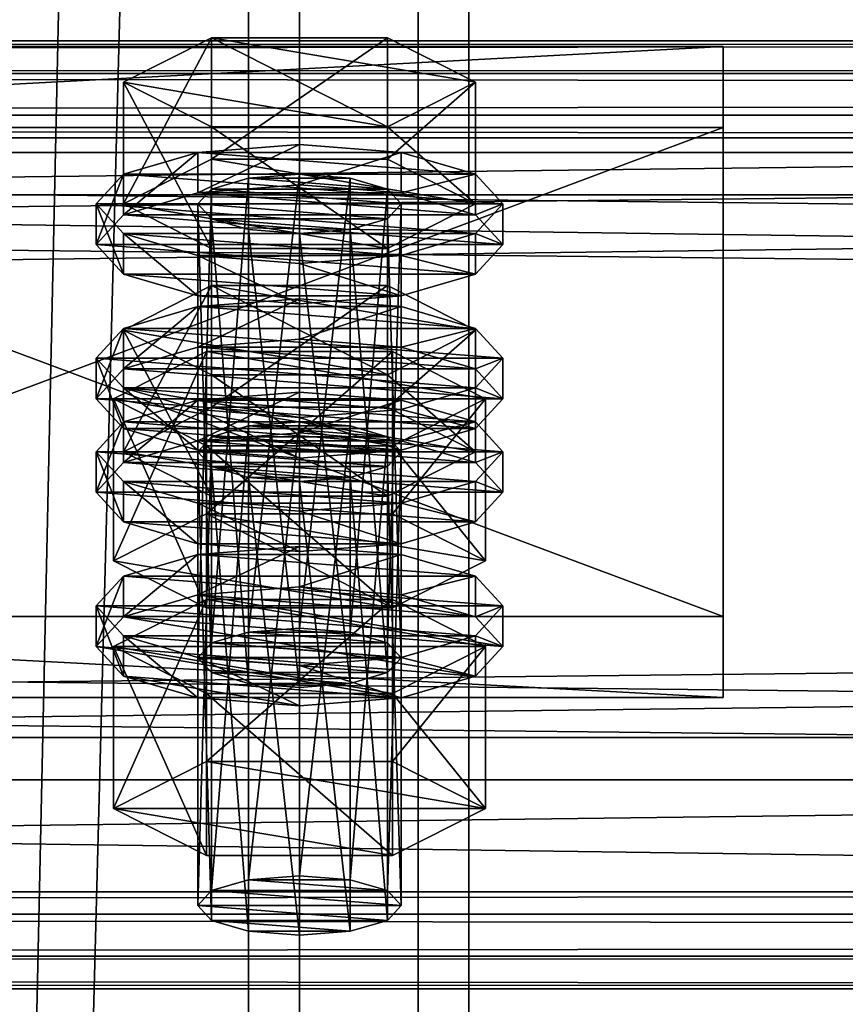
# Model space of a CAD drawing. Header units: millimetres. Extents: x 60485 to 71303, y 100 to 16900.
# Tile 159 of 256: x 65803 to 65852, y 4488 to 4547. Entities that reach past the tile are written whole.
import ezdxf

# ---------------------------------------------------------------- set-up
doc = ezdxf.new("R2010")
doc.units = ezdxf.units.MM
for name, color, linetype in [('13', 7, 'Continuous'), ('3', 7, 'Continuous'), ('4', 7, 'Continuous'), ('6', 7, 'Continuous'), ('9', 7, 'Continuous')]:
    doc.layers.add(name, color=color, linetype=linetype)

msp = doc.modelspace()

# ---------------------------------------------------------------- meshes
at = {"layer": '13', "color": 20}
mesh = msp.add_polyface(dxfattribs=at)
corners = [(65814.804, 4523.727, 4438.322), (65825.196, 4530.9, 4440.515), (65814.804, 4530.9, 4440.515), (65825.196, 4525.637, 4457.728), (65809.608, 4528.268, 4449.122), (65814, 4508.938, 4390.927), (65814.804, 4536.592, 4396.245), (65814, 4535.715, 4399.114), (65814.804, 4509.815, 4388.058), (65817, 4537.234, 4394.144), (65817, 4510.457, 4385.958), (65820, 4537.469, 4393.376), (65814.804, 4534.838, 4401.982), (65820, 4533.961, 4404.851), (65817, 4534.196, 4404.083), (65825.196, 4534.838, 4401.982), (65826, 4535.715, 4399.114), (65825.196, 4536.592, 4396.245), (65809.608, 4535.715, 4399.114), (65814.804, 4538.346, 4390.507), (65814.804, 4545.518, 4392.7), (65809.608, 4542.887, 4401.306), (65825.196, 4545.518, 4392.7), (65825.196, 4533.083, 4407.72), (65814.804, 4533.083, 4407.72), (65814.804, 4540.256, 4409.913), (65830.392, 4535.715, 4399.114), (65825.196, 4540.256, 4409.913), (65808, 4533.324, 4398.383), (65809.608, 4535.078, 4392.645), (65809.608, 4537.469, 4393.376), (65808, 4535.715, 4399.114), (65814, 4536.362, 4388.444), (65814, 4538.753, 4389.175), (65820, 4536.832, 4386.907), (65820, 4539.223, 4387.638), (65820, 4529.816, 4409.858), (65814, 4530.286, 4408.321), (65814, 4532.676, 4409.052), (65820, 4532.206, 4410.589), (65809.608, 4531.57, 4404.12), (65809.608, 4533.961, 4404.851), (65830.392, 4535.078, 4392.645), (65832, 4533.324, 4398.383), (65830.392, 4531.57, 4404.12), (65826, 4530.286, 4408.321), (65826, 4532.676, 4409.052), (65830.392, 4533.961, 4404.851), (65832, 4535.715, 4399.114), (65830.392, 4537.469, 4393.376), (65814, 4527.261, 4385.662), (65820, 4530.122, 4384.855), (65814, 4529.652, 4386.393), (65830.392, 4528.368, 4390.593), (65809.608, 4528.368, 4390.593), (65826, 4529.652, 4386.393)]
mesh.append_faces([[corners[k] for k in face] for face in [(0, 1, 2, 2), (5, 6, 7, 7), (8, 9, 6, 6), (10, 11, 9, 9), (12, 13, 14, 14), (18, 20, 21, 21), (19, 22, 20, 20), (24, 21, 25, 25), (23, 18, 24, 24), (21, 27, 25, 25), (28, 30, 31, 31), (29, 33, 30, 30), (32, 35, 33, 33), (36, 38, 39, 39), (37, 41, 38, 38), (40, 31, 41, 41), (45, 37, 36, 36), (50, 51, 52, 52), (55, 52, 51, 51)]], dxfattribs={"vtx0": -1, "color": 20})
mesh.append_faces([[corners[k] for k in face] for face in [(3, 4, 2, 2), (15, 12, 7, 7), (16, 7, 6, 6), (17, 6, 9, 9), (26, 19, 18, 18), (27, 21, 20, 20), (42, 32, 29, 29), (43, 29, 28, 28), (44, 28, 40, 40), (45, 40, 37, 37), (46, 38, 41, 41), (47, 41, 31, 31), (48, 31, 30, 30), (49, 30, 33, 33), (53, 54, 52, 52)]], dxfattribs={"vtx0": -1, "vtx2": -1, "vtx3": -1, "color": 20})
mesh.append_faces([[corners[k] for k in face] for face in [(18, 19, 20, 20), (23, 24, 25, 25), (24, 18, 21, 21), (28, 29, 30, 30), (29, 32, 33, 33), (32, 34, 35, 35), (36, 37, 38, 38), (37, 40, 41, 41), (40, 28, 31, 31)]], dxfattribs={"vtx2": -1, "vtx3": -1, "color": 20})
mesh = msp.add_polyface(dxfattribs=at)
corners = [(65830.392, 4528.268, 4449.122), (65814.804, 4530.9, 4440.515), (65825.196, 4530.9, 4440.515), (65820, 4510.692, 4385.189), (65823, 4537.234, 4394.144), (65820, 4537.469, 4393.376), (65823, 4510.457, 4385.958), (65825.196, 4536.592, 4396.245), (65825.196, 4509.815, 4388.058), (65826, 4535.715, 4399.114), (65820, 4533.961, 4404.851), (65814.804, 4534.838, 4401.982), (65823, 4534.196, 4404.083), (65825.196, 4534.838, 4401.982), (65814, 4535.715, 4399.114), (65814.804, 4536.592, 4396.245), (65817, 4537.234, 4394.144), (65814.804, 4538.346, 4390.507), (65825.196, 4538.346, 4390.507), (65825.196, 4545.518, 4392.7), (65830.392, 4535.715, 4399.114), (65830.392, 4542.887, 4401.306), (65825.196, 4533.083, 4407.72), (65825.196, 4540.256, 4409.913), (65814.804, 4540.256, 4409.913), (65809.608, 4535.715, 4399.114), (65814.804, 4545.518, 4392.7), (65820, 4536.832, 4386.907), (65826, 4536.362, 4388.444), (65826, 4538.753, 4389.175), (65820, 4539.223, 4387.638), (65830.392, 4535.078, 4392.645), (65830.392, 4537.469, 4393.376), (65832, 4533.324, 4398.383), (65832, 4535.715, 4399.114), (65830.392, 4531.57, 4404.12), (65830.392, 4533.961, 4404.851), (65826, 4530.286, 4408.321), (65826, 4532.676, 4409.052), (65820, 4529.816, 4409.858), (65820, 4532.206, 4410.589), (65814, 4536.362, 4388.444), (65809.608, 4535.078, 4392.645), (65808, 4533.324, 4398.383), (65809.608, 4531.57, 4404.12), (65814, 4532.676, 4409.052), (65809.608, 4533.961, 4404.851), (65808, 4535.715, 4399.114), (65809.608, 4537.469, 4393.376), (65814, 4538.753, 4389.175)]
mesh.append_faces([[corners[k] for k in face] for face in [(0, 1, 2, 2), (3, 4, 5, 5), (6, 7, 4, 4), (8, 9, 7, 7), (4, 16, 5, 5), (18, 21, 19, 19), (20, 23, 21, 21), (22, 24, 23, 23), (17, 20, 18, 18), (21, 26, 19, 19), (27, 29, 30, 30), (28, 32, 29, 29), (31, 34, 32, 32), (33, 36, 34, 34), (35, 38, 36, 36), (37, 40, 38, 38), (41, 28, 27, 27), (45, 38, 40, 40), (29, 49, 30, 30)]], dxfattribs={"vtx0": -1, "color": 20})
mesh.append_faces([[corners[k] for k in face] for face in [(10, 11, 12, 12), (12, 11, 13, 13), (13, 14, 9, 9), (9, 15, 7, 7), (7, 16, 4, 4), (20, 25, 22, 22), (23, 26, 21, 21), (28, 41, 31, 31), (31, 42, 33, 33), (33, 43, 35, 35), (35, 44, 37, 37), (38, 46, 36, 36), (36, 47, 34, 34), (34, 48, 32, 32), (32, 49, 29, 29)]], dxfattribs={"vtx0": -1, "vtx1": -1, "color": 20})
mesh.append_faces([[corners[k] for k in face] for face in [(17, 18, 19, 19), (18, 20, 21, 21), (20, 22, 23, 23), (27, 28, 29, 29), (28, 31, 32, 32), (31, 33, 34, 34), (33, 35, 36, 36), (35, 37, 38, 38), (37, 39, 40, 40)]], dxfattribs={"vtx2": -1, "vtx3": -1, "color": 20})
mesh = msp.add_polyface(dxfattribs=at)
corners = [(65825.196, 4521.973, 4444.06), (65814.804, 4521.973, 4444.06), (65817, 4522.615, 4441.96), (65823, 4522.615, 4441.96), (65820, 4522.85, 4441.191), (65809.608, 4521.096, 4446.929), (65814.804, 4523.727, 4438.322), (65814.804, 4530.9, 4440.515), (65809.608, 4528.268, 4449.122), (65825.196, 4518.465, 4455.536), (65814.804, 4518.465, 4455.536), (65814.804, 4525.637, 4457.728), (65825.196, 4525.637, 4457.728), (65809.608, 4520.46, 4440.46), (65814, 4521.744, 4436.26), (65814, 4524.135, 4436.991), (65809.608, 4522.85, 4441.191), (65820, 4522.214, 4434.722), (65820, 4524.605, 4435.453), (65830.392, 4522.85, 4441.191), (65826, 4524.135, 4436.991), (65814, 4508.938, 4390.927), (65814.804, 4509.815, 4388.058), (65814.804, 4536.592, 4396.245), (65817, 4510.457, 4385.958), (65817, 4537.234, 4394.144), (65820, 4510.692, 4385.189), (65820, 4537.469, 4393.376), (65820, 4507.184, 4396.665), (65817, 4534.196, 4404.083), (65820, 4533.961, 4404.851), (65817, 4507.419, 4395.896), (65814.804, 4534.838, 4401.982), (65814.804, 4508.061, 4393.796), (65814, 4535.715, 4399.114), (65809.03, 4514.66, 4392.676), (65814.515, 4527.001, 4386.515), (65809.03, 4524.223, 4395.6), (65814.515, 4517.438, 4383.592), (65825.485, 4527.001, 4386.515), (65825.485, 4521.445, 4404.685), (65814.515, 4521.445, 4404.685), (65830.97, 4524.223, 4395.6), (65808, 4524.223, 4395.6), (65809.608, 4525.977, 4389.862), (65809.608, 4528.368, 4390.593), (65808, 4526.614, 4396.331), (65814, 4527.261, 4385.662), (65814, 4529.652, 4386.393), (65820, 4527.731, 4384.125), (65820, 4530.122, 4384.855), (65820, 4520.715, 4407.076), (65814, 4521.185, 4405.538), (65814, 4523.575, 4406.269), (65820, 4523.105, 4407.807), (65809.608, 4522.469, 4401.338), (65809.608, 4524.86, 4402.069), (65826, 4527.261, 4385.662), (65830.392, 4525.977, 4389.862), (65832, 4524.223, 4395.6), (65830.392, 4522.469, 4401.338), (65830.392, 4524.86, 4402.069), (65832, 4526.614, 4396.331)]
mesh.append_faces([[corners[k] for k in face] for face in [(3, 2, 4, 4), (5, 7, 8, 8), (10, 8, 11, 11), (8, 12, 11, 11), (13, 15, 16, 16), (14, 18, 15, 15), (20, 15, 18, 18), (28, 29, 30, 30), (31, 32, 29, 29), (33, 34, 32, 32), (35, 36, 37, 37), (38, 39, 36, 36), (37, 40, 41, 41), (43, 45, 46, 46), (44, 48, 45, 45), (51, 53, 54, 54), (52, 56, 53, 53), (55, 46, 56, 56), (47, 57, 49, 49), (56, 54, 53, 53)]], dxfattribs={"vtx0": -1, "color": 20})
mesh.append_faces([[corners[k] for k in face] for face in [(0, 1, 2, 2), (19, 16, 15, 15), (42, 37, 36, 36), (58, 47, 44, 44), (59, 44, 43, 43), (60, 43, 55, 55), (61, 56, 46, 46), (62, 46, 45, 45)]], dxfattribs={"vtx0": -1, "vtx2": -1, "vtx3": -1, "color": 20})
mesh.append_faces([[corners[k] for k in face] for face in [(5, 6, 7, 7), (9, 10, 11, 11), (10, 5, 8, 8), (13, 14, 15, 15), (14, 17, 18, 18), (21, 22, 23, 23), (22, 24, 25, 25), (24, 26, 27, 27), (33, 21, 34, 34), (43, 44, 45, 45), (44, 47, 48, 48), (47, 49, 50, 50), (51, 52, 53, 53), (52, 55, 56, 56), (55, 43, 46, 46)]], dxfattribs={"vtx2": -1, "vtx3": -1, "color": 20})
mesh = msp.add_polyface(dxfattribs=at)
corners = [(65825.196, 4521.973, 4444.06), (65817, 4522.615, 4441.96), (65823, 4522.615, 4441.96), (65814.804, 4523.727, 4438.322), (65825.196, 4523.727, 4438.322), (65825.196, 4530.9, 4440.515), (65830.392, 4521.096, 4446.929), (65830.392, 4528.268, 4449.122), (65825.196, 4518.465, 4455.536), (65825.196, 4525.637, 4457.728), (65814.804, 4525.637, 4457.728), (65814.804, 4530.9, 4440.515), (65820, 4522.214, 4434.722), (65826, 4521.744, 4436.26), (65826, 4524.135, 4436.991), (65820, 4524.605, 4435.453), (65830.392, 4522.85, 4441.191), (65832, 4521.096, 4446.929), (65809.608, 4522.85, 4441.191), (65814, 4524.135, 4436.991), (65820, 4510.692, 4385.189), (65823, 4510.457, 4385.958), (65823, 4537.234, 4394.144), (65825.196, 4509.815, 4388.058), (65825.196, 4536.592, 4396.245), (65826, 4508.938, 4390.927), (65826, 4535.715, 4399.114), (65825.196, 4534.838, 4401.982), (65825.196, 4508.061, 4393.796), (65823, 4534.196, 4404.083), (65823, 4507.419, 4395.896), (65820, 4533.961, 4404.851), (65814.515, 4517.438, 4383.592), (65825.485, 4517.438, 4383.592), (65825.485, 4527.001, 4386.515), (65830.97, 4524.223, 4395.6), (65825.485, 4521.445, 4404.685), (65809.03, 4524.223, 4395.6), (65814.515, 4527.001, 4386.515), (65820, 4527.731, 4384.125), (65826, 4527.261, 4385.662), (65826, 4529.652, 4386.393), (65820, 4530.122, 4384.855), (65830.392, 4525.977, 4389.862), (65830.392, 4528.368, 4390.593), (65832, 4524.223, 4395.6), (65832, 4526.614, 4396.331), (65830.392, 4522.469, 4401.338), (65830.392, 4524.86, 4402.069), (65826, 4521.185, 4405.538), (65826, 4523.575, 4406.269), (65820, 4523.105, 4407.807), (65814, 4527.261, 4385.662), (65809.608, 4525.977, 4389.862), (65808, 4524.223, 4395.6), (65809.608, 4524.86, 4402.069), (65808, 4526.614, 4396.331), (65809.608, 4528.368, 4390.593), (65814, 4529.652, 4386.393)]
mesh.append_faces([[corners[k] for k in face] for face in [(4, 7, 5, 5), (6, 9, 7, 7), (8, 10, 9, 9), (3, 6, 4, 4), (12, 14, 15, 15), (13, 16, 14, 14), (25, 27, 26, 26), (28, 29, 27, 27), (30, 31, 29, 29), (33, 35, 34, 34), (35, 38, 34, 34), (39, 41, 42, 42), (40, 44, 41, 41), (43, 46, 44, 44), (45, 48, 46, 46), (47, 50, 48, 48), (49, 51, 50, 50)]], dxfattribs={"vtx0": -1, "color": 20})
mesh.append_faces([[corners[k] for k in face] for face in [(0, 1, 2, 2), (9, 11, 7, 7), (17, 18, 16, 16), (16, 19, 14, 14), (36, 37, 35, 35), (40, 52, 43, 43), (43, 53, 45, 45), (45, 54, 47, 47), (51, 55, 50, 50), (50, 55, 48, 48), (48, 56, 46, 46), (46, 57, 44, 44), (44, 58, 41, 41)]], dxfattribs={"vtx0": -1, "vtx1": -1, "color": 20})
mesh.append_faces([[corners[k] for k in face] for face in [(3, 4, 5, 5), (4, 6, 7, 7), (6, 8, 9, 9), (12, 13, 14, 14), (20, 21, 22, 22), (21, 23, 24, 24), (23, 25, 26, 26), (32, 33, 34, 34), (39, 40, 41, 41), (40, 43, 44, 44), (43, 45, 46, 46), (45, 47, 48, 48), (47, 49, 50, 50)]], dxfattribs={"vtx2": -1, "vtx3": -1, "color": 20})
mesh = msp.add_polyface(dxfattribs=at)
corners = [(65814, 4494.32, 4438.742), (65814.804, 4521.973, 4444.06), (65814, 4521.096, 4446.929), (65814.804, 4495.197, 4435.873), (65817, 4522.615, 4441.96), (65817, 4495.839, 4433.773), (65820, 4522.85, 4441.191), (65817, 4492.8, 4443.712), (65814.804, 4520.219, 4449.798), (65817, 4519.577, 4451.898), (65814.804, 4493.443, 4441.611), (65823, 4519.577, 4451.898), (65820, 4519.342, 4452.667), (65825.196, 4520.219, 4449.798), (65826, 4521.096, 4446.929), (65830.392, 4521.096, 4446.929), (65814.804, 4523.727, 4438.322), (65809.608, 4521.096, 4446.929), (65825.196, 4518.465, 4455.536), (65814.804, 4518.465, 4455.536), (65808, 4518.705, 4446.198), (65809.608, 4520.46, 4440.46), (65809.608, 4522.85, 4441.191), (65808, 4521.096, 4446.929), (65820, 4515.197, 4457.674), (65814, 4515.667, 4456.136), (65814, 4518.058, 4456.867), (65820, 4517.588, 4458.404), (65809.608, 4516.951, 4451.936), (65809.608, 4519.342, 4452.667), (65830.392, 4520.46, 4440.46), (65814, 4521.744, 4436.26), (65832, 4518.705, 4446.198), (65830.392, 4516.951, 4451.936), (65826, 4515.667, 4456.136), (65826, 4518.058, 4456.867), (65830.392, 4519.342, 4452.667), (65832, 4521.096, 4446.929), (65809.608, 4511.359, 4437.678), (65814, 4512.643, 4433.477), (65814, 4515.034, 4434.208), (65809.608, 4513.749, 4438.409), (65820, 4513.113, 4431.94), (65820, 4515.504, 4432.671), (65832, 4511.995, 4444.146), (65808, 4511.995, 4444.146), (65830.392, 4513.749, 4438.409), (65826, 4515.034, 4434.208), (65820, 4507.184, 4396.665), (65817, 4507.419, 4395.896), (65817, 4534.196, 4404.083), (65814.804, 4508.061, 4393.796), (65814.804, 4534.838, 4401.982), (65809.03, 4514.66, 4392.676), (65814.515, 4517.438, 4383.592), (65814.515, 4527.001, 4386.515), (65825.485, 4511.882, 4401.761), (65814.515, 4511.882, 4401.761), (65814.515, 4521.445, 4404.685), (65809.03, 4524.223, 4395.6), (65826, 4521.185, 4405.538), (65809.608, 4522.469, 4401.338), (65814, 4521.185, 4405.538)]
mesh.append_faces([[corners[k] for k in face] for face in [(0, 1, 2, 2), (3, 4, 1, 1), (5, 6, 4, 4), (7, 8, 9, 9), (10, 2, 8, 8), (9, 11, 12, 12), (18, 17, 19, 19), (20, 22, 23, 23), (24, 26, 27, 27), (25, 29, 26, 26), (28, 23, 29, 29), (34, 25, 24, 24), (26, 35, 27, 27), (38, 40, 41, 41), (39, 43, 40, 40), (47, 40, 43, 43), (57, 59, 58, 58)]], dxfattribs={"vtx0": -1, "color": 20})
mesh.append_faces([[corners[k] for k in face] for face in [(11, 9, 8, 8), (13, 8, 2, 2), (14, 2, 1, 1), (15, 16, 17, 17), (30, 31, 21, 21), (32, 21, 20, 20), (33, 20, 28, 28), (34, 28, 25, 25), (35, 26, 29, 29), (36, 29, 23, 23), (37, 23, 22, 22), (44, 45, 41, 41), (46, 41, 40, 40), (56, 54, 53, 53), (60, 61, 62, 62)]], dxfattribs={"vtx0": -1, "vtx2": -1, "vtx3": -1, "color": 20})
mesh.append_faces([[corners[k] for k in face] for face in [(20, 21, 22, 22), (24, 25, 26, 26), (25, 28, 29, 29), (28, 20, 23, 23), (38, 39, 40, 40), (39, 42, 43, 43), (48, 49, 50, 50), (49, 51, 52, 52), (53, 54, 55, 55), (56, 57, 58, 58), (57, 53, 59, 59)]], dxfattribs={"vtx2": -1, "vtx3": -1, "color": 20})
mesh = msp.add_polyface(dxfattribs=at)
corners = [(65820, 4496.074, 4433.005), (65823, 4522.615, 4441.96), (65820, 4522.85, 4441.191), (65823, 4495.839, 4433.773), (65825.196, 4521.973, 4444.06), (65825.196, 4495.197, 4435.873), (65826, 4521.096, 4446.929), (65826, 4494.32, 4438.742), (65825.196, 4520.219, 4449.798), (65825.196, 4493.443, 4441.611), (65823, 4519.577, 4451.898), (65814.804, 4520.219, 4449.798), (65814, 4521.096, 4446.929), (65814.804, 4521.973, 4444.06), (65830.392, 4521.096, 4446.929), (65809.608, 4521.096, 4446.929), (65825.196, 4518.465, 4455.536), (65826, 4521.744, 4436.26), (65830.392, 4520.46, 4440.46), (65830.392, 4522.85, 4441.191), (65832, 4518.705, 4446.198), (65832, 4521.096, 4446.929), (65830.392, 4516.951, 4451.936), (65830.392, 4519.342, 4452.667), (65826, 4515.667, 4456.136), (65826, 4518.058, 4456.867), (65820, 4515.197, 4457.674), (65820, 4517.588, 4458.404), (65814, 4521.744, 4436.26), (65820, 4522.214, 4434.722), (65809.608, 4520.46, 4440.46), (65808, 4518.705, 4446.198), (65809.608, 4516.951, 4451.936), (65809.608, 4519.342, 4452.667), (65808, 4521.096, 4446.929), (65820, 4513.113, 4431.94), (65826, 4512.643, 4433.477), (65826, 4515.034, 4434.208), (65820, 4515.504, 4432.671), (65830.392, 4511.359, 4437.678), (65830.392, 4513.749, 4438.409), (65832, 4511.995, 4444.146), (65809.608, 4513.749, 4438.409), (65814, 4515.034, 4434.208), (65826, 4508.938, 4390.927), (65825.196, 4508.061, 4393.796), (65825.196, 4534.838, 4401.982), (65823, 4507.419, 4395.896), (65823, 4534.196, 4404.083), (65820, 4507.184, 4396.665), (65820, 4533.961, 4404.851), (65825.485, 4517.438, 4383.592), (65830.97, 4514.66, 4392.676), (65830.97, 4524.223, 4395.6), (65825.485, 4511.882, 4401.761), (65825.485, 4521.445, 4404.685), (65814.515, 4521.445, 4404.685), (65814.515, 4517.438, 4383.592), (65826, 4521.185, 4405.538), (65820, 4520.715, 4407.076), (65820, 4523.105, 4407.807), (65830.392, 4522.469, 4401.338), (65809.608, 4522.469, 4401.338), (65814, 4521.185, 4405.538)]
mesh.append_faces([[corners[k] for k in face] for face in [(0, 1, 2, 2), (3, 4, 1, 1), (5, 6, 4, 4), (7, 8, 6, 6), (9, 10, 8, 8), (18, 21, 19, 19), (20, 23, 21, 21), (22, 25, 23, 23), (24, 27, 25, 25), (28, 17, 29, 29), (35, 37, 38, 38), (36, 40, 37, 37), (52, 55, 53, 53), (54, 56, 55, 55), (57, 52, 51, 51), (58, 63, 59, 59)]], dxfattribs={"vtx0": -1, "color": 20})
mesh.append_faces([[corners[k] for k in face] for face in [(10, 11, 8, 8), (8, 12, 6, 6), (6, 13, 4, 4), (14, 15, 16, 16), (17, 28, 18, 18), (18, 30, 20, 20), (20, 31, 22, 22), (22, 32, 24, 24), (25, 33, 23, 23), (23, 34, 21, 21), (41, 42, 40, 40), (40, 43, 37, 37), (52, 57, 54, 54), (61, 62, 58, 58)]], dxfattribs={"vtx0": -1, "vtx1": -1, "color": 20})
mesh.append_faces([[corners[k] for k in face] for face in [(17, 18, 19, 19), (18, 20, 21, 21), (20, 22, 23, 23), (22, 24, 25, 25), (24, 26, 27, 27), (35, 36, 37, 37), (36, 39, 40, 40), (44, 45, 46, 46), (45, 47, 48, 48), (47, 49, 50, 50), (51, 52, 53, 53), (52, 54, 55, 55), (58, 59, 60, 60)]], dxfattribs={"vtx2": -1, "vtx3": -1, "color": 20})
mesh = msp.add_polyface(dxfattribs=at)
corners = [(65814, 4494.32, 4438.742), (65814.804, 4495.197, 4435.873), (65814.804, 4521.973, 4444.06), (65817, 4495.839, 4433.773), (65817, 4522.615, 4441.96), (65820, 4496.074, 4433.005), (65820, 4522.85, 4441.191), (65820, 4492.565, 4444.48), (65817, 4492.8, 4443.712), (65817, 4519.577, 4451.898), (65820, 4519.342, 4452.667), (65814.804, 4493.443, 4441.611), (65814.804, 4520.219, 4449.798), (65814, 4521.096, 4446.929), (65825.196, 4495.197, 4435.873), (65826, 4494.32, 4438.742), (65825.196, 4493.443, 4441.611), (65823, 4492.8, 4443.712), (65809.03, 4500.041, 4440.492), (65814.515, 4502.819, 4431.407), (65814.515, 4512.382, 4434.331), (65809.03, 4509.604, 4443.415), (65825.485, 4512.382, 4434.331), (65825.485, 4497.264, 4449.577), (65814.515, 4497.264, 4449.577), (65814.515, 4506.827, 4452.5), (65830.97, 4500.041, 4440.492), (65825.485, 4506.827, 4452.5), (65830.97, 4509.604, 4443.415), (65808, 4509.604, 4443.415), (65809.608, 4511.359, 4437.678), (65809.608, 4513.749, 4438.409), (65808, 4511.995, 4444.146), (65820, 4506.096, 4454.891), (65814, 4506.566, 4453.354), (65814, 4508.957, 4454.085), (65820, 4508.487, 4455.622), (65809.608, 4507.85, 4449.153), (65809.608, 4510.241, 4449.884), (65830.392, 4511.359, 4437.678), (65820, 4513.113, 4431.94), (65814, 4512.643, 4433.477), (65832, 4509.604, 4443.415), (65830.392, 4507.85, 4449.153), (65826, 4506.566, 4453.354), (65826, 4508.957, 4454.085), (65830.392, 4510.241, 4449.884), (65825.196, 4509.815, 4388.058), (65817, 4510.457, 4385.958), (65814.804, 4509.815, 4388.058), (65826, 4508.938, 4390.927), (65814, 4508.938, 4390.927), (65825.196, 4508.061, 4393.796), (65814.804, 4508.061, 4393.796), (65823, 4507.419, 4395.896), (65817, 4507.419, 4395.896), (65825.485, 4511.882, 4401.761), (65809.03, 4514.66, 4392.676), (65814.515, 4511.882, 4401.761)]
mesh.append_faces([[corners[k] for k in face] for face in [(7, 9, 10, 10), (17, 8, 7, 7), (18, 20, 21, 21), (19, 22, 20, 20), (24, 21, 25, 25), (23, 18, 24, 24), (21, 27, 25, 25), (29, 31, 32, 32), (33, 35, 36, 36), (34, 38, 35, 35), (37, 32, 38, 38), (33, 37, 34, 34), (56, 57, 58, 58)]], dxfattribs={"vtx0": -1, "color": 20})
mesh.append_faces([[corners[k] for k in face] for face in [(44, 37, 33, 33)]], dxfattribs={"vtx0": -1, "vtx1": -1, "color": 20})
mesh.append_faces([[corners[k] for k in face] for face in [(14, 3, 1, 1), (15, 1, 0, 0), (16, 0, 11, 11), (17, 11, 8, 8), (26, 19, 18, 18), (28, 21, 20, 20), (39, 40, 41, 41), (42, 41, 30, 30), (43, 30, 29, 29), (44, 29, 37, 37), (45, 35, 38, 38), (46, 38, 32, 32), (47, 48, 49, 49), (50, 49, 51, 51), (52, 51, 53, 53), (54, 53, 55, 55)]], dxfattribs={"vtx0": -1, "vtx2": -1, "vtx3": -1, "color": 20})
mesh.append_faces([[corners[k] for k in face] for face in [(0, 1, 2, 2), (1, 3, 4, 4), (3, 5, 6, 6), (7, 8, 9, 9), (8, 11, 12, 12), (11, 0, 13, 13), (18, 19, 20, 20), (23, 24, 25, 25), (24, 18, 21, 21), (29, 30, 31, 31), (33, 34, 35, 35), (34, 37, 38, 38), (37, 29, 32, 32)]], dxfattribs={"vtx2": -1, "vtx3": -1, "color": 20})
mesh = msp.add_polyface(dxfattribs=at)
corners = [(65820, 4496.074, 4433.005), (65823, 4495.839, 4433.773), (65823, 4522.615, 4441.96), (65825.196, 4495.197, 4435.873), (65825.196, 4521.973, 4444.06), (65826, 4494.32, 4438.742), (65826, 4521.096, 4446.929), (65825.196, 4493.443, 4441.611), (65825.196, 4520.219, 4449.798), (65823, 4492.8, 4443.712), (65823, 4519.577, 4451.898), (65820, 4492.565, 4444.48), (65820, 4519.342, 4452.667), (65817, 4495.839, 4433.773), (65814.804, 4495.197, 4435.873), (65814, 4494.32, 4438.742), (65814.804, 4493.443, 4441.611), (65814.515, 4502.819, 4431.407), (65825.485, 4502.819, 4431.407), (65825.485, 4512.382, 4434.331), (65830.97, 4500.041, 4440.492), (65830.97, 4509.604, 4443.415), (65825.485, 4497.264, 4449.577), (65825.485, 4506.827, 4452.5), (65814.515, 4506.827, 4452.5), (65809.03, 4500.041, 4440.492), (65809.03, 4509.604, 4443.415), (65814.515, 4512.382, 4434.331), (65830.392, 4511.359, 4437.678), (65832, 4509.604, 4443.415), (65832, 4511.995, 4444.146), (65830.392, 4513.749, 4438.409), (65830.392, 4507.85, 4449.153), (65830.392, 4510.241, 4449.884), (65826, 4506.566, 4453.354), (65826, 4508.957, 4454.085), (65820, 4506.096, 4454.891), (65820, 4508.487, 4455.622), (65820, 4513.113, 4431.94), (65826, 4512.643, 4433.477), (65814, 4512.643, 4433.477), (65809.608, 4511.359, 4437.678), (65808, 4509.604, 4443.415), (65814, 4508.957, 4454.085), (65809.608, 4510.241, 4449.884), (65808, 4511.995, 4444.146), (65817, 4510.457, 4385.958), (65823, 4510.457, 4385.958), (65820, 4510.692, 4385.189), (65825.196, 4509.815, 4388.058), (65814.804, 4509.815, 4388.058), (65826, 4508.938, 4390.927), (65814, 4508.938, 4390.927), (65825.196, 4508.061, 4393.796), (65814.804, 4508.061, 4393.796), (65823, 4507.419, 4395.896), (65817, 4507.419, 4395.896), (65820, 4507.184, 4396.665)]
mesh.append_faces([[corners[k] for k in face] for face in [(9, 12, 10, 10), (13, 1, 0, 0), (18, 21, 19, 19), (20, 23, 21, 21), (22, 24, 23, 23), (17, 20, 18, 18), (21, 27, 19, 19), (28, 30, 31, 31), (29, 33, 30, 30), (32, 35, 33, 33), (34, 37, 35, 35), (38, 28, 39, 39), (43, 35, 37, 37), (46, 47, 48, 48), (55, 56, 57, 57)]], dxfattribs={"vtx0": -1, "color": 20})
mesh.append_faces([[corners[k] for k in face] for face in [(1, 13, 3, 3), (3, 14, 5, 5), (5, 15, 7, 7), (7, 16, 9, 9), (20, 25, 22, 22), (23, 26, 21, 21), (28, 40, 29, 29), (29, 41, 32, 32), (32, 42, 34, 34), (35, 44, 33, 33), (33, 45, 30, 30), (47, 46, 49, 49), (49, 50, 51, 51), (51, 52, 53, 53), (53, 54, 55, 55)]], dxfattribs={"vtx0": -1, "vtx1": -1, "color": 20})
mesh.append_faces([[corners[k] for k in face] for face in [(0, 1, 2, 2), (1, 3, 4, 4), (3, 5, 6, 6), (5, 7, 8, 8), (7, 9, 10, 10), (9, 11, 12, 12), (17, 18, 19, 19), (18, 20, 21, 21), (20, 22, 23, 23), (28, 29, 30, 30), (29, 32, 33, 33), (32, 34, 35, 35), (34, 36, 37, 37)]], dxfattribs={"vtx2": -1, "vtx3": -1, "color": 20})
at = {"layer": '3', "color": 91}
mesh = msp.add_polyface(dxfattribs=at)
corners = [(65770, 8485, 5564.7), (65830, 8485, 5564.7), (65830, 145.041, 3014.919), (65770, 145.041, 3014.919), (65770, 271.84, 2970.03), (65830, 271.84, 2970.03), (65830, 8485, 5481.045), (65770, 8485, 5481.045), (65770, 145.041, 2970.03), (65827, 8485, 5484.182), (65773, 8485, 5484.182), (65773, 8485, 5561.563), (65827, 8485, 5561.563), (65773, 145.041, 3011.782), (65827, 145.041, 3011.782), (65773, 261.579, 2970.03), (65773, 145.041, 2970.03), (65827, 261.579, 2970.03), (65827, 145.041, 2970.03), (65830, 145.041, 2970.03)]
mesh.append_faces([[corners[k] for k in face] for face in [(0, 2, 3, 3), (4, 6, 7, 7), (4, 3, 8, 8), (0, 4, 7, 7), (12, 13, 14, 14), (15, 11, 10, 10), (13, 15, 16, 16), (17, 10, 9, 9), (17, 14, 18, 18), (12, 17, 9, 9), (8, 13, 16, 16), (18, 2, 19, 19), (5, 1, 6, 6), (2, 5, 19, 19), (5, 18, 19, 19), (15, 8, 16, 16)]], dxfattribs={"vtx0": -1, "color": 91})
mesh.append_faces([[corners[k] for k in face] for face in [(3, 4, 0, 0), (0, 11, 1, 1), (11, 7, 10, 10), (10, 7, 9, 9), (1, 12, 6, 6), (12, 1, 11, 11), (6, 9, 7, 7), (11, 15, 13, 13), (14, 17, 12, 12), (2, 14, 3, 3), (3, 13, 8, 8), (1, 5, 2, 2), (18, 5, 17, 17), (17, 5, 15, 15), (8, 15, 4, 4), (4, 15, 5, 5)]], dxfattribs={"vtx0": -1, "vtx1": -1, "color": 91})
mesh.append_faces([[corners[k] for k in face] for face in [(11, 0, 7, 7), (6, 12, 9, 9), (2, 18, 14, 14), (3, 14, 13, 13)]], dxfattribs={"vtx0": -1, "vtx2": -1, "vtx3": -1, "color": 91})
mesh.append_faces([[corners[k] for k in face] for face in [(0, 1, 2, 2), (4, 5, 6, 6), (12, 11, 13, 13), (17, 15, 10, 10)]], dxfattribs={"vtx2": -1, "vtx3": -1, "color": 91})
mesh = msp.add_polyface(dxfattribs=at)
corners = [(65845, 4540.215, 4358.743), (65755, 4540.215, 4358.743), (65755, 4506.592, 4468.718), (65845, 4506.592, 4468.718), (65755, 4544.996, 4360.205), (65755, 4511.373, 4470.18), (65845, 4544.996, 4360.205), (65845, 4511.373, 4470.18)]
mesh.append_faces([[corners[k] for k in face] for face in [(0, 2, 3, 3), (1, 5, 2, 2), (4, 7, 5, 5), (6, 3, 7, 7), (1, 6, 4, 4), (3, 5, 7, 7)]], dxfattribs={"vtx0": -1, "color": 91})
mesh.append_faces([[corners[k] for k in face] for face in [(0, 1, 2, 2), (1, 4, 5, 5), (4, 6, 7, 7), (6, 0, 3, 3), (1, 0, 6, 6), (3, 2, 5, 5)]], dxfattribs={"vtx2": -1, "vtx3": -1, "color": 91})
at = {"layer": '4', "color": 171}
mesh = msp.add_polyface(dxfattribs=at)
corners = [(65783, 4956.567, 3030.03), (65817, 4956.567, 3030.03), (65817, 3430.709, 3935.792), (65783, 3430.709, 3935.792), (65817, 5062.356, 3030.03), (65817, 3500.535, 3957.14), (65783, 5062.356, 3030.03), (65783, 3500.535, 3957.14), (65780, 4950.69, 3030.03), (65780, 5068.233, 3030.03), (65780, 3504.415, 3958.326), (65780, 3426.83, 3934.606), (65820, 5068.233, 3030.03), (65820, 3504.415, 3958.326), (65820, 4950.69, 3030.03), (65820, 3426.83, 3934.606)]
mesh.append_faces([[corners[k] for k in face] for face in [(0, 2, 3, 3), (1, 5, 2, 2), (4, 7, 5, 5), (6, 3, 7, 7), (8, 10, 11, 11), (9, 13, 10, 10), (12, 15, 13, 13), (14, 11, 15, 15)]], dxfattribs={"vtx0": -1, "color": 171})
mesh.append_faces([[corners[k] for k in face] for face in [(9, 6, 12, 12), (6, 8, 0, 0), (0, 8, 1, 1), (12, 4, 14, 14), (4, 12, 6, 6), (14, 1, 8, 8), (11, 3, 15, 15), (3, 10, 7, 7), (7, 10, 5, 5), (15, 2, 13, 13), (2, 15, 3, 3), (13, 5, 10, 10)]], dxfattribs={"vtx0": -1, "vtx1": -1, "color": 171})
mesh.append_faces([[corners[k] for k in face] for face in [(6, 9, 8, 8), (14, 4, 1, 1), (3, 11, 10, 10), (13, 2, 5, 5)]], dxfattribs={"vtx0": -1, "vtx2": -1, "vtx3": -1, "color": 171})
mesh.append_faces([[corners[k] for k in face] for face in [(0, 1, 2, 2), (1, 4, 5, 5), (4, 6, 7, 7), (6, 0, 3, 3), (8, 9, 10, 10), (9, 12, 13, 13), (12, 14, 15, 15), (14, 8, 11, 11)]], dxfattribs={"vtx2": -1, "vtx3": -1, "color": 171})
at = {"layer": '6', "color": 2}
mesh = msp.add_polyface(dxfattribs=at)
corners = [(65773, 8445, 2973.03), (65827, 8445, 2973.03), (65827, 281.652, 2973.03), (65773, 281.652, 2973.03), (65827, 8445, 3027.03), (65827, 458.279, 3027.03), (65773, 8445, 3027.03), (65773, 458.279, 3027.03), (65770, 8445, 2970.03), (65770, 8445, 3030.03), (65770, 468.091, 3030.03), (65770, 271.84, 2970.03), (65830, 8445, 3030.03), (65830, 468.091, 3030.03), (65830, 8445, 2970.03), (65830, 271.84, 2970.03)]
mesh.append_faces([[corners[k] for k in face] for face in [(0, 2, 3, 3), (1, 5, 2, 2), (4, 7, 5, 5), (6, 3, 7, 7), (8, 10, 11, 11), (9, 13, 10, 10), (12, 15, 13, 13), (14, 11, 15, 15)]], dxfattribs={"vtx0": -1, "color": 2})
mesh.append_faces([[corners[k] for k in face] for face in [(9, 6, 12, 12), (6, 8, 0, 0), (0, 8, 1, 1), (12, 4, 14, 14), (4, 12, 6, 6), (14, 1, 8, 8), (11, 3, 15, 15), (3, 10, 7, 7), (7, 10, 5, 5), (15, 2, 13, 13), (2, 15, 3, 3), (13, 5, 10, 10)]], dxfattribs={"vtx0": -1, "vtx1": -1, "color": 2})
mesh.append_faces([[corners[k] for k in face] for face in [(6, 9, 8, 8), (14, 4, 1, 1), (3, 11, 10, 10), (13, 2, 5, 5)]], dxfattribs={"vtx0": -1, "vtx2": -1, "vtx3": -1, "color": 2})
mesh.append_faces([[corners[k] for k in face] for face in [(0, 1, 2, 2), (1, 4, 5, 5), (4, 6, 7, 7), (6, 0, 3, 3), (8, 9, 10, 10), (9, 12, 13, 13), (12, 14, 15, 15), (14, 8, 11, 11)]], dxfattribs={"vtx2": -1, "vtx3": -1, "color": 2})
at = {"layer": '9', "color": 243}
mesh = msp.add_polyface(dxfattribs=at)
corners = [(66100, 4493.802, 4349.78), (66100, 4538.747, 4363.527), (62900, 4538.747, 4363.527), (62900, 4493.802, 4349.78), (66100, 4504.231, 4476.367), (62900, 4504.231, 4476.367), (66100, 4539.613, 4487.189), (62900, 4539.613, 4487.189), (66100, 4543.415, 4474.758), (62900, 4543.415, 4474.758), (66100, 4545.328, 4475.343), (62900, 4545.328, 4475.343), (66100, 4540.94, 4489.687), (62900, 4540.94, 4489.687), (66100, 4501.734, 4477.694), (62900, 4501.734, 4477.694), (66100, 4536.249, 4364.855), (62900, 4536.249, 4364.855), (66100, 4495.13, 4352.277), (62900, 4495.13, 4352.277), (66100, 4491.327, 4364.709), (62900, 4491.327, 4364.709), (66100, 4489.415, 4364.124), (62900, 4489.415, 4364.124)]
mesh.append_faces([[corners[k] for k in face] for face in [(0, 2, 3, 3), (1, 5, 2, 2), (4, 7, 5, 5), (6, 9, 7, 7), (8, 11, 9, 9), (10, 13, 11, 11), (12, 15, 13, 13), (14, 17, 15, 15), (16, 19, 17, 17), (18, 21, 19, 19), (20, 23, 21, 21), (22, 3, 23, 23), (8, 12, 10, 10), (20, 0, 22, 22), (11, 7, 9, 9)]], dxfattribs={"vtx0": -1, "color": 243})
mesh.append_faces([[corners[k] for k in face] for face in [(0, 16, 1, 1), (16, 0, 18, 18), (18, 0, 20, 20), (14, 1, 16, 16), (3, 19, 23, 23), (19, 2, 17, 17), (17, 2, 15, 15), (15, 5, 13, 13)]], dxfattribs={"vtx0": -1, "vtx1": -1, "color": 243})
mesh.append_faces([[corners[k] for k in face] for face in [(12, 8, 6, 6), (6, 14, 12, 12), (14, 6, 4, 4), (14, 4, 1, 1), (7, 11, 13, 13), (19, 3, 2, 2), (15, 2, 5, 5), (13, 5, 7, 7)]], dxfattribs={"vtx0": -1, "vtx2": -1, "vtx3": -1, "color": 243})
mesh.append_faces([[corners[k] for k in face] for face in [(21, 23, 19, 19)]], dxfattribs={"vtx1": -1, "color": 243})
mesh.append_faces([[corners[k] for k in face] for face in [(0, 1, 2, 2), (1, 4, 5, 5), (4, 6, 7, 7), (6, 8, 9, 9), (8, 10, 11, 11), (10, 12, 13, 13), (12, 14, 15, 15), (14, 16, 17, 17), (16, 18, 19, 19), (18, 20, 21, 21), (20, 22, 23, 23), (22, 0, 3, 3)]], dxfattribs={"vtx2": -1, "vtx3": -1, "color": 243})
mesh = msp.add_polyface(dxfattribs=at)
corners = [(68700, 4493.802, 4349.78), (68700, 4538.747, 4363.527), (65500, 4538.747, 4363.527), (65500, 4493.802, 4349.78), (68700, 4504.231, 4476.367), (65500, 4504.231, 4476.367), (68700, 4539.613, 4487.189), (65500, 4539.613, 4487.189), (68700, 4543.415, 4474.758), (65500, 4543.415, 4474.758), (68700, 4545.328, 4475.343), (65500, 4545.328, 4475.343), (68700, 4540.94, 4489.687), (65500, 4540.94, 4489.687), (68700, 4501.734, 4477.694), (65500, 4501.734, 4477.694), (68700, 4536.249, 4364.855), (65500, 4536.249, 4364.855), (68700, 4495.13, 4352.277), (65500, 4495.13, 4352.277), (68700, 4491.327, 4364.709), (65500, 4491.327, 4364.709), (68700, 4489.415, 4364.124), (65500, 4489.415, 4364.124)]
mesh.append_faces([[corners[k] for k in face] for face in [(0, 2, 3, 3), (1, 5, 2, 2), (4, 7, 5, 5), (6, 9, 7, 7), (8, 11, 9, 9), (10, 13, 11, 11), (12, 15, 13, 13), (14, 17, 15, 15), (16, 19, 17, 17), (18, 21, 19, 19), (20, 23, 21, 21), (22, 3, 23, 23), (8, 12, 10, 10), (18, 22, 20, 20), (11, 7, 9, 9), (3, 21, 23, 23)]], dxfattribs={"vtx0": -1, "color": 243})
mesh.append_faces([[corners[k] for k in face] for face in [(14, 1, 16, 16), (16, 0, 18, 18), (22, 18, 0, 0), (2, 19, 3, 3), (19, 2, 17, 17), (17, 2, 15, 15), (15, 5, 13, 13), (13, 7, 11, 11), (21, 3, 19, 19)]], dxfattribs={"vtx0": -1, "vtx1": -1, "color": 243})
mesh.append_faces([[corners[k] for k in face] for face in [(12, 8, 6, 6), (6, 14, 12, 12), (14, 6, 4, 4), (14, 4, 1, 1), (16, 1, 0, 0), (15, 2, 5, 5), (13, 5, 7, 7)]], dxfattribs={"vtx0": -1, "vtx2": -1, "vtx3": -1, "color": 243})
mesh.append_faces([[corners[k] for k in face] for face in [(0, 1, 2, 2), (1, 4, 5, 5), (4, 6, 7, 7), (6, 8, 9, 9), (8, 10, 11, 11), (10, 12, 13, 13), (12, 14, 15, 15), (14, 16, 17, 17), (16, 18, 19, 19), (18, 20, 21, 21), (20, 22, 23, 23), (22, 0, 3, 3)]], dxfattribs={"vtx2": -1, "vtx3": -1, "color": 243})

doc.saveas('drawing.dxf')
